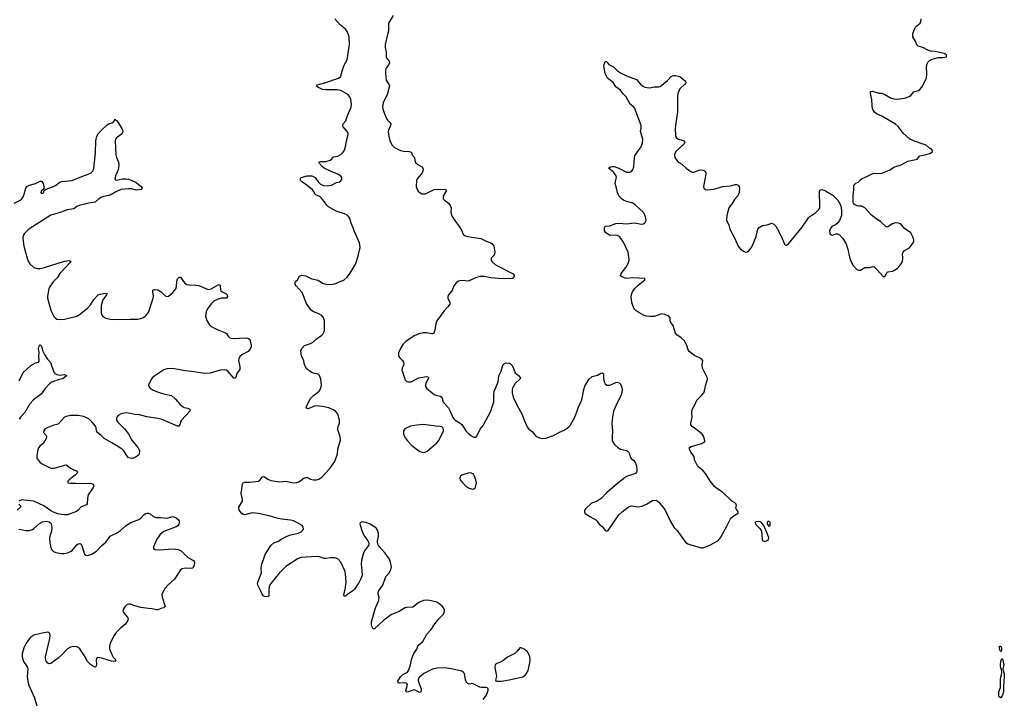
# Model space of a CAD drawing. Header units: inches. Extents: x 1305449 to 1407403, y 744709 to 841554.
# Tile 71 of 114: x 1370083 to 1382975, y 762407 to 771295. Entities that reach past the tile are written whole.
import ezdxf

# ---------------------------------------------------------------- set-up
doc = ezdxf.new("R2010")
doc.units = ezdxf.units.IN
doc.header["$MEASUREMENT"] = 0
for name, color, linetype in [('B3776', 7, 'Continuous'), ('B3777', 7, 'Continuous'), ('B3786', 7, 'Continuous'), ('B3787', 7, 'Continuous')]:
    doc.layers.add(name, color=color, linetype=linetype)

msp = doc.modelspace()

# ---------------------------------------------------------------- linework, layer by layer
at = {"layer": 'B3776', "color": 6}
for points, elevation in [([(1370010, 768892), (1370090, 768932), (1370112, 768950), (1370130, 768973), (1370144, 769010), (1370165, 769090), (1370178, 769110), (1370210, 769127), (1370292, 769148), (1370350, 769179), (1370370, 769182), (1370375, 769175), (1370389, 769149), (1370401, 769110), (1370399, 769081), (1370364, 769050), (1370359, 769030), (1370370, 769020), (1370390, 769025), (1370395, 769030), (1370404, 769056), (1370424, 769076), (1370490, 769096), (1370550, 769122), (1370610, 769169), (1370630, 769178), (1370770, 769188), (1370899, 769241), (1370981, 769270), (1371020, 769290), (1371040, 769310), (1371052, 769348), (1371074, 769550), (1371080, 769710), (1371093, 769770), (1371110, 769799), (1371153, 769850), (1371230, 769916), (1371250, 769930), (1371290, 769943), (1371310, 769956), (1371323, 769970), (1371330, 769992), (1371340, 769980), (1371350, 769977), (1371370, 769955), (1371420, 769870), (1371431, 769850), (1371432, 769830), (1371424, 769810), (1371410, 769793), (1371350, 769749), (1371338, 769730), (1371332, 769710), (1371344, 769524), (1371351, 769490), (1371376, 769430), (1371381, 769390), (1371372, 769328), (1371338, 769250), (1371329, 769209), (1371338, 769198), (1371350, 769193), (1371430, 769213), (1371468, 769212), (1371510, 769205), (1371550, 769191), (1371610, 769163), (1371672, 769110), (1371688, 769090), (1371673, 769070), (1371610, 769064), (1371550, 769079), (1371510, 769082), (1371410, 769071), (1371350, 769044), (1371270, 768995), (1371181, 768979), (1371150, 768968), (1371115, 768945), (1371070, 768906), (1370990, 768892), (1370860, 768860), (1370831, 768849), (1370790, 768816), (1370710, 768806), (1370612, 768768), (1370550, 768754), (1370490, 768733), (1370203, 768550), (1370145, 768495), (1370129, 768470), (1370124, 768430), (1370139, 768330), (1370179, 768170), (1370194, 768134), (1370218, 768098), (1370270, 768050), (1370310, 768036), (1370350, 768036), (1370410, 768050), (1370670, 768134), (1370730, 768142), (1370751, 768131), (1370739, 768110), (1370610, 767971), (1370580, 767920), (1370520, 767860), (1370472, 767790), (1370463, 767770), (1370447, 767673), (1370448, 767650), (1370490, 767490), (1370530, 767406), (1370550, 767385), (1370570, 767374), (1370610, 767369), (1370670, 767375), (1370830, 767411), (1370867, 767433), (1370970, 767517), (1371010, 767562), (1371056, 767630), (1371110, 767690), (1371139, 767701), (1371212, 767712), (1371227, 767710), (1371222, 767690), (1371198, 767662), (1371174, 767626), (1371151, 767550), (1371151, 767451), (1371157, 767430), (1371170, 767407), (1371210, 767385), (1371270, 767371), (1371370, 767367), (1371530, 767371), (1371630, 767375), (1371670, 767381), (1371704, 767396), (1371730, 767416), (1371750, 767435), (1371774, 767470), (1371803, 767570), (1371832, 767650), (1371835, 767675), (1371825, 767730), (1371827, 767753), (1371850, 767763), (1371890, 767758), (1371936, 767730), (1371990, 767678), (1372010, 767670), (1372030, 767676), (1372090, 767724), (1372129, 767770), (1372138, 767802), (1372142, 767870), (1372150, 767901), (1372170, 767923), (1372190, 767924), (1372226, 767866), (1372250, 767840), (1372270, 767828), (1372301, 767821), (1372390, 767819), (1372430, 767812), (1372550, 767762), (1372590, 767772), (1372690, 767826), (1372710, 767819), (1372714, 767750), (1372733, 767733), (1372782, 767710), (1372799, 767690), (1372806, 767670), (1372790, 767649), (1372726, 767646), (1372668, 767630), (1372627, 767610), (1372590, 767572), (1372543, 767510), (1372524, 767470), (1372518, 767410), (1372534, 767354), (1372570, 767297), (1372590, 767278), (1372670, 767237), (1372776, 767196), (1372790, 767186), (1372813, 767150), (1372833, 767130), (1372850, 767124), (1372890, 767120), (1373030, 767130), (1373070, 767125), (1373090, 767110), (1373099, 767090), (1373113, 767030), (1373112, 767010), (1373106, 766990), (1373073, 766950), (1372993, 766907), (1372970, 766890), (1372956, 766870), (1372947, 766830), (1372965, 766750), (1372965, 766715), (1372958, 766702), (1372931, 766669), (1372910, 766601), (1372902, 766598), (1372890, 766595), (1372810, 766690), (1372787, 766707), (1372770, 766709), (1372710, 766703), (1372575, 766665), (1372510, 766662), (1372331, 766689), (1372250, 766694), (1372110, 766724), (1372067, 766727), (1372010, 766724), (1371970, 766711), (1371827, 766613), (1371808, 766590), (1371768, 766510), (1371772, 766490), (1371791, 766470), (1371830, 766442), (1371910, 766411), (1371970, 766394), (1372050, 766379), (1372070, 766371), (1372125, 766325), (1372180, 766260), (1372210, 766233), (1372238, 766218), (1372286, 766206), (1372312, 766192), (1372310, 766170), (1372201, 766050), (1372189, 766030), (1372180, 765990), (1372169, 765971), (1372150, 765970), (1371950, 766059), (1371890, 766074), (1371750, 766094), (1371650, 766120), (1371590, 766123), (1371510, 766142), (1371470, 766145), (1371410, 766135), (1371371, 766110), (1371357, 766090), (1371351, 766070), (1371352, 766050), (1371362, 766030), (1371456, 765936), (1371509, 765870), (1371550, 765788), (1371631, 765691), (1371651, 765651), (1371654, 765630), (1371643, 765597), (1371622, 765578), (1371582, 765558), (1371550, 765550), (1371510, 765557), (1371490, 765577), (1371447, 765647), (1371423, 765670), (1371290, 765755), (1371188, 765808), (1371150, 765850), (1371102, 765890), (1371091, 765911), (1371084, 765950), (1371076, 765970), (1371030, 766030), (1370987, 766067), (1370917, 766097), (1370850, 766109), (1370750, 766110), (1370690, 766100), (1370669, 766090), (1370590, 766004), (1370570, 765993), (1370530, 765983), (1370445, 765950), (1370411, 765930), (1370398, 765910), (1370397, 765890), (1370428, 765848), (1370434, 765830), (1370430, 765810), (1370394, 765750), (1370348, 765710), (1370331, 765689), (1370319, 765661), (1370308, 765588), (1370308, 765550), (1370350, 765496), (1370376, 765476), (1370490, 765420), (1370530, 765420), (1370630, 765446), (1370670, 765462), (1370690, 765466), (1370702, 765462), (1370750, 765420), (1370790, 765399), (1370827, 765387), (1370842, 765370), (1370831, 765350), (1370809, 765330), (1370732, 765270), (1370714, 765250), (1370714, 765230), (1370750, 765223), (1370814, 765226), (1370910, 765219), (1371010, 765223), (1371044, 765210), (1371053, 765190), (1371047, 765170), (1370979, 765070), (1370970, 765030), (1370968, 764952), (1370959, 764941), (1370890, 764915), (1370849, 764871), (1370826, 764854), (1370710, 764812), (1370670, 764809), (1370630, 764813), (1370584, 764824), (1370525, 764845), (1370485, 764865), (1370398, 764930), (1370270, 764987), (1370136, 765004), (1370110, 765005), (1370090, 764999), (1370076, 764990)], 1000), ([(1376150, 762393), (1376184, 762430), (1376205, 762470), (1376215, 762515), (1376215, 762530), (1376203, 762543), (1376188, 762548), (1376130, 762548), (1376110, 762554), (1376010, 762599), (1375970, 762594), (1375950, 762600), (1375930, 762624), (1375920, 762650), (1375907, 762730), (1375891, 762751), (1375870, 762763), (1375734, 762794), (1375645, 762805), (1375550, 762804), (1375490, 762789), (1375374, 762730), (1375310, 762674), (1375299, 762650), (1375300, 762640), (1375307, 762610), (1375338, 762530), (1375339, 762510), (1375330, 762485), (1375310, 762486), (1375271, 762511), (1375250, 762517), (1375170, 762490), (1375148, 762488), (1375140, 762510), (1375158, 762570), (1375159, 762590), (1375150, 762603), (1375129, 762609), (1375050, 762604), (1375039, 762610), (1375036, 762630), (1375070, 762690), (1375101, 762719), (1375161, 762750), (1375176, 762770), (1375194, 762826), (1375218, 762930), (1375245, 762995), (1375282, 763050), (1375295, 763090), (1375311, 763109), (1375363, 763150), (1375414, 763246), (1375470, 763307), (1375510, 763370), (1375570, 763448), (1375630, 763510), (1375645, 763550), (1375644, 763570), (1375634, 763594), (1375616, 763616), (1375573, 763650), (1375545, 763665), (1375510, 763677), (1375450, 763689), (1375410, 763692), (1375370, 763688), (1375310, 763663), (1375230, 763602), (1375150, 763598), (1375130, 763593), (1375050, 763543), (1374950, 763505), (1374850, 763429), (1374730, 763316), (1374710, 763319), (1374690, 763361), (1374689, 763410), (1374740, 763590), (1374786, 763690), (1374790, 763730), (1374776, 763770), (1374775, 763790), (1374782, 763810), (1374837, 763890), (1374876, 764004), (1374919, 764050), (1374944, 764090), (1374953, 764130), (1374940, 764190), (1374925, 764230), (1374870, 764306), (1374795, 764390), (1374778, 764418), (1374769, 764450), (1374769, 764469), (1374783, 764530), (1374781, 764570), (1374769, 764610), (1374756, 764630), (1374734, 764650), (1374670, 764690), (1374630, 764706), (1374570, 764717), (1374544, 764710), (1374538, 764690), (1374570, 764578), (1374596, 764530), (1374640, 764470), (1374652, 764450), (1374656, 764430), (1374652, 764410), (1374606, 764350), (1374586, 764314), (1374558, 764210), (1374554, 764170), (1374563, 764083), (1374566, 764014), (1374549, 763970), (1374530, 763930), (1374465, 763835), (1374445, 763815), (1374361, 763759), (1374350, 763747), (1374330, 763744), (1374327, 763767), (1374343, 763830), (1374357, 763930), (1374355, 763990), (1374344, 764070), (1374290, 764191), (1374250, 764233), (1374210, 764246), (1374150, 764246), (1374090, 764237), (1374070, 764240), (1374010, 764261), (1373970, 764266), (1373770, 764252), (1373730, 764239), (1373570, 764135), (1373487, 764050), (1373370, 763910), (1373350, 763870), (1373344, 763824), (1373344, 763750), (1373330, 763735), (1373290, 763739), (1373270, 763751), (1373256, 763770), (1373242, 763810), (1373202, 763890), (1373196, 763910), (1373201, 763930), (1373250, 764050), (1373247, 764110), (1373255, 764170), (1373277, 764223), (1373297, 764290), (1373370, 764409), (1373410, 764442), (1373470, 764466), (1373507, 764493), (1373575, 764525), (1373618, 764542), (1373730, 764572), (1373770, 764589), (1373791, 764610), (1373798, 764630), (1373795, 764650), (1373780, 764670), (1373711, 764710), (1373670, 764731), (1373630, 764742), (1373510, 764752), (1373450, 764766), (1373350, 764799), (1373210, 764829), (1373125, 764835), (1373030, 764808), (1373010, 764814), (1372990, 764826), (1372958, 764870), (1372953, 764910), (1372999, 764990), (1373002, 765010), (1372984, 765090), (1373000, 765210), (1373010, 765230), (1373030, 765237), (1373090, 765236), (1373210, 765253), (1373233, 765267), (1373258, 765302), (1373270, 765312), (1373290, 765308), (1373330, 765277), (1373370, 765258), (1373490, 765241), (1373570, 765253), (1373630, 765236), (1373670, 765230), (1373710, 765235), (1373736, 765244), (1373770, 765262), (1373810, 765296), (1373830, 765301), (1373850, 765298), (1373890, 765279), (1373930, 765268), (1373970, 765268), (1374002, 765278), (1374038, 765302), (1374145, 765415), (1374211, 765510), (1374246, 765610), (1374249, 765671), (1374282, 765790), (1374278, 765830), (1374252, 765910), (1374250, 765930), (1374255, 765965), (1374270, 766010), (1374269, 766050), (1374247, 766127), (1374222, 766162), (1374186, 766186), (1374130, 766210), (1374050, 766229), (1373950, 766236), (1373870, 766201), (1373850, 766197), (1373834, 766210), (1373848, 766250), (1373890, 766332), (1373928, 766372), (1374005, 766430), (1374028, 766470), (1374035, 766510), (1374026, 766586), (1374010, 766634), (1373991, 766651), (1373930, 766664), (1373898, 766678), (1373853, 766713), (1373824, 766750), (1373807, 766790), (1373802, 766830), (1373771, 766890), (1373764, 766956), (1373778, 766990), (1373814, 767030), (1373890, 767053), (1373927, 767070), (1373963, 767110), (1374038, 767162), (1374058, 767182), (1374071, 767209), (1374074, 767230), (1374074, 767350), (1374063, 767390), (1374040, 767420), (1373990, 767448), (1373928, 767468), (1373896, 767496), (1373840, 767580), (1373782, 767722), (1373701, 767810), (1373691, 767830), (1373688, 767852), (1373694, 767866), (1373721, 767890), (1373745, 767935), (1373772, 767948), (1373830, 767941), (1373910, 767902), (1373990, 767882), (1374050, 767845), (1374091, 767831), (1374150, 767827), (1374210, 767835), (1374330, 767887), (1374370, 767925), (1374410, 767975), (1374474, 768086), (1374492, 768128), (1374521, 768219), (1374543, 768310), (1374533, 768373), (1374463, 768530), (1374451, 768571), (1374423, 768630), (1374404, 768690), (1374390, 768716), (1374370, 768734), (1374334, 768754), (1374228, 768788), (1374126, 768846), (1374104, 768864), (1374074, 768910), (1374030, 768962), (1374010, 768978), (1373961, 769001), (1373951, 769011), (1373931, 769050), (1373912, 769072), (1373830, 769137), (1373777, 769170), (1373760, 769190), (1373760, 769210), (1373770, 769230), (1373849, 769250), (1373910, 769251), (1373950, 769227), (1373992, 769170), (1374021, 769141), (1374062, 769122), (1374110, 769118), (1374166, 769130), (1374230, 769162), (1374269, 769171), (1374290, 769184), (1374300, 769200), (1374303, 769210), (1374299, 769230), (1374282, 769250), (1374250, 769270), (1374170, 769303), (1374070, 769352), (1374046, 769370), (1374007, 769410), (1374001, 769430), (1374021, 769439), (1374090, 769440), (1374150, 769455), (1374170, 769469), (1374179, 769490), (1374190, 769501), (1374250, 769506), (1374290, 769530), (1374320, 769560), (1374335, 769585), (1374355, 769650), (1374363, 769710), (1374383, 769790), (1374382, 769810), (1374373, 769830), (1374319, 769890), (1374312, 769910), (1374319, 769930), (1374354, 769970), (1374363, 770000)], 1000), ([(1374888, 770000), (1374900, 769980), (1374929, 769950), (1374941, 769930), (1374938, 769910), (1374911, 769850), (1374908, 769830), (1374911, 769790), (1374931, 769710), (1374958, 769650), (1374990, 769620), (1375070, 769583), (1375110, 769574), (1375187, 769567), (1375210, 769558), (1375217, 769550), (1375218, 769530), (1375251, 769491), (1375257, 769450), (1375266, 769426), (1375310, 769390), (1375349, 769370), (1375363, 769350), (1375365, 769330), (1375353, 769290), (1375341, 769270), (1375288, 769210), (1375280, 769190), (1375276, 769110), (1375286, 769070), (1375300, 769050), (1375327, 769027), (1375350, 769013), (1375370, 769013), (1375390, 769015), (1375430, 769030), (1375510, 769072), (1375635, 769075), (1375662, 769070), (1375665, 769050), (1375629, 768990), (1375626, 768970), (1375629, 768950), (1375646, 768930), (1375699, 768890), (1375721, 768861), (1375732, 768830), (1375729, 768769), (1375738, 768730), (1375790, 768651), (1375843, 768583), (1375870, 768531), (1375884, 768490), (1375904, 768470), (1375950, 768455), (1376122, 768430), (1376190, 768396), (1376250, 768374), (1376270, 768359), (1376293, 768330), (1376305, 768250), (1376297, 768210), (1376257, 768170), (1376256, 768150), (1376264, 768130), (1376309, 768090), (1376340, 768070), (1376545, 767965), (1376558, 767950), (1376556, 767930), (1376550, 767921), (1376534, 767906), (1376510, 767899), (1376350, 767904), (1376253, 767913), (1376170, 767932), (1376110, 767933), (1376050, 767916), (1375970, 767876), (1375950, 767871), (1375870, 767880), (1375830, 767870), (1375799, 767850), (1375766, 767810), (1375744, 767750), (1375699, 767690), (1375690, 767670), (1375690, 767650), (1375716, 767590), (1375713, 767570), (1375686, 767530), (1375639, 767481), (1375543, 767350), (1375530, 767310), (1375519, 767230), (1375504, 767190), (1375490, 767179), (1375481, 767179), (1375410, 767196), (1375365, 767195), (1375310, 767182), (1375250, 767155), (1375138, 767082), (1375099, 767041), (1375067, 766990), (1375044, 766930), (1375043, 766890), (1375055, 766870), (1375096, 766830), (1375109, 766810), (1375113, 766790), (1375110, 766770), (1375091, 766730), (1375087, 766710), (1375130, 766578), (1375150, 766556), (1375167, 766550), (1375210, 766551), (1375310, 766603), (1375410, 766624), (1375430, 766619), (1375434, 766610), (1375431, 766590), (1375403, 766537), (1375396, 766510), (1375397, 766490), (1375408, 766468), (1375510, 766387), (1375536, 766376), (1375590, 766365), (1375609, 766350), (1375627, 766287), (1375696, 766210), (1375720, 766170), (1375752, 766092), (1375769, 766069), (1375787, 766050), (1375850, 766012), (1375870, 765994), (1375926, 765910), (1375970, 765865), (1375990, 765849), (1376030, 765827), (1376050, 765826), (1376070, 765842), (1376113, 765930), (1376150, 765979), (1376250, 766166), (1376267, 766210), (1376291, 766290), (1376290, 766390), (1376295, 766425), (1376348, 766550), (1376355, 766630), (1376388, 766690), (1376410, 766771), (1376430, 766794), (1376450, 766802), (1376495, 766795), (1376510, 766787), (1376530, 766767), (1376550, 766728), (1376570, 766670), (1376616, 766636), (1376638, 766610), (1376636, 766590), (1376571, 766530), (1376537, 766470), (1376531, 766450), (1376530, 766410), (1376546, 766350), (1376591, 766251), (1376663, 766123), (1376688, 766048), (1376733, 765953), (1376750, 765931), (1376797, 765897), (1376842, 765842), (1376890, 765820), (1376930, 765810), (1376970, 765816), (1377072, 765850), (1377150, 765893), (1377210, 765919), (1377270, 765960), (1377290, 765982), (1377351, 766090), (1377401, 766219), (1377445, 766315), (1377469, 766451), (1377483, 766497), (1377537, 766583), (1377579, 766621), (1377650, 766638), (1377690, 766665), (1377710, 766671), (1377723, 766663), (1377727, 766650), (1377725, 766595), (1377734, 766550), (1377747, 766527), (1377769, 766510), (1377790, 766507), (1377810, 766509), (1377890, 766545), (1377910, 766546), (1377930, 766540), (1377950, 766521), (1377964, 766490), (1377971, 766450), (1377968, 766412), (1377955, 766370), (1377900, 766270), (1377859, 766170), (1377843, 766090), (1377836, 766010), (1377846, 765910), (1377839, 765830), (1377841, 765790), (1377847, 765767), (1377870, 765731), (1377913, 765690), (1377950, 765669), (1378030, 765654), (1378054, 765634), (1378066, 765610), (1378076, 765570), (1378090, 765548), (1378122, 765522), (1378148, 765488), (1378159, 765450), (1378164, 765390), (1378160, 765370), (1378147, 765350), (1378030, 765311), (1378010, 765299), (1377930, 765240), (1377770, 765102), (1377698, 765022), (1377642, 764990), (1377570, 764964), (1377492, 764890), (1377478, 764870), (1377477, 764850), (1377489, 764829), (1377548, 764788), (1377626, 764746), (1377646, 764726), (1377670, 764690), (1377710, 764656), (1377750, 764606), (1377770, 764596), (1377790, 764607), (1377926, 764810), (1377970, 764850), (1378050, 764912), (1378090, 764929), (1378190, 764917), (1378230, 764923), (1378292, 764950), (1378370, 764999), (1378410, 765002), (1378430, 764994), (1378450, 764977), (1378510, 764905), (1378533, 764870), (1378599, 764730), (1378650, 764650), (1378685, 764610), (1378799, 764450), (1378829, 764429), (1378870, 764416), (1379010, 764380), (1379030, 764380), (1379130, 764415), (1379214, 764466), (1379236, 764484), (1379262, 764518), (1379348, 764670), (1379394, 764766), (1379426, 764794), (1379489, 764830), (1379489, 764850), (1379465, 764890), (1379461, 764910), (1379469, 764930), (1379466, 764950), (1379444, 764970), (1379408, 764988), (1379280, 765110), (1379213, 765153), (1379181, 765181), (1379126, 765246), (1379064, 765350), (1379030, 765387), (1378963, 765443), (1378920, 765530), (1378914, 765574), (1378871, 765630), (1378854, 765670), (1378853, 765690), (1378873, 765707), (1379015, 765745), (1379052, 765770), (1379050, 765799), (1379030, 765850), (1379016, 765870), (1378968, 765910), (1378886, 765966), (1378871, 765990), (1378869, 766010), (1378887, 766090), (1378882, 766150), (1378890, 766190), (1378924, 766250), (1378951, 766310), (1379009, 766371), (1379039, 766410), (1379048, 766432), (1379061, 766499), (1379086, 766570), (1379090, 766590), (1379086, 766610), (1379024, 766730), (1379019, 766770), (1379028, 766830), (1379010, 766855), (1378917, 766897), (1378848, 766950), (1378834, 766970), (1378817, 767030), (1378786, 767090), (1378746, 767130), (1378688, 767168), (1378669, 767189), (1378640, 767290), (1378609, 767330), (1378602, 767350), (1378600, 767390), (1378576, 767416), (1378530, 767436), (1378490, 767442), (1378390, 767407), (1378333, 767407), (1378290, 767414), (1378250, 767426), (1378190, 767458), (1378150, 767487), (1378130, 767510), (1378109, 767550), (1378097, 767590), (1378091, 767669), (1378097, 767710), (1378107, 767733), (1378131, 767770), (1378181, 767819), (1378269, 767890), (1378267, 767907), (1378110, 767913), (1378030, 767907), (1378009, 767910), (1377962, 767930), (1377950, 767950), (1377957, 767970), (1378018, 768050), (1378055, 768110), (1378061, 768150), (1378060, 768190), (1378048, 768250), (1377992, 768372), (1377943, 768450), (1377910, 768468), (1377890, 768472), (1377809, 768469), (1377752, 768510), (1377740, 768530), (1377739, 768570), (1377749, 768590), (1377810, 768597), (1377890, 768627), (1377929, 768631), (1378030, 768621), (1378130, 768636), (1378230, 768619), (1378250, 768622), (1378268, 768632), (1378284, 768670), (1378273, 768730), (1378251, 768770), (1378143, 768870), (1378110, 768890), (1378030, 768914), (1377991, 768931), (1377964, 768950), (1377928, 768990), (1377909, 769030), (1377898, 769090), (1377880, 769150), (1377882, 769178), (1377899, 769230), (1377894, 769250), (1377859, 769299), (1377792, 769350), (1377819, 769370), (1377846, 769374), (1377868, 769372), (1377929, 769350), (1378030, 769300), (1378050, 769296), (1378070, 769299), (1378092, 769308), (1378110, 769332), (1378122, 769370), (1378131, 769490), (1378137, 769510), (1378150, 769536), (1378219, 769630), (1378238, 769682), (1378241, 769730), (1378211, 769830), (1378222, 769870), (1378220, 769910), (1378186, 770000)], 1000), ([(1378682, 770000), (1378668, 769910), (1378666, 769866), (1378669, 769789), (1378671, 769770), (1378681, 769750), (1378711, 769731), (1378783, 769710), (1378794, 769690), (1378781, 769670), (1378672, 769568), (1378656, 769530), (1378662, 769490), (1378690, 769447), (1378710, 769430), (1378750, 769409), (1378808, 769350), (1378870, 769306), (1378890, 769298), (1378910, 769300), (1378990, 769327), (1379030, 769324), (1379056, 769310), (1379066, 769290), (1379065, 769270), (1379036, 769110), (1379039, 769090), (1379062, 769070), (1379090, 769065), (1379170, 769075), (1379290, 769109), (1379390, 769120), (1379450, 769137), (1379470, 769138), (1379490, 769130), (1379502, 769110), (1379506, 769090), (1379504, 769030), (1379485, 768990), (1379442, 768938), (1379412, 768888), (1379370, 768830), (1379342, 768730), (1379338, 768670), (1379366, 768606), (1379382, 768550), (1379448, 768430), (1379490, 768327), (1379519, 768290), (1379570, 768257), (1379590, 768250), (1379610, 768254), (1379630, 768267), (1379664, 768310), (1379693, 768370), (1379724, 768456), (1379749, 768550), (1379765, 768575), (1379810, 768600), (1379871, 768609), (1379930, 768629), (1379959, 768619), (1379987, 768587), (1380000, 768557)], 1000), ([(1370077, 766563), (1370130, 766675), (1370230, 766764), (1370290, 766799), (1370330, 766811), (1370337, 766823), (1370334, 766890), (1370339, 766930), (1370329, 766990), (1370338, 767022), (1370350, 767036), (1370370, 767018), (1370384, 766964), (1370410, 766911), (1370448, 766848), (1370487, 766807), (1370524, 766690), (1370542, 766662), (1370570, 766647), (1370610, 766641), (1370670, 766646), (1370690, 766638), (1370696, 766630), (1370649, 766590), (1370599, 766581), (1370524, 766556), (1370497, 766543), (1370474, 766526), (1370417, 766463), (1370364, 766390), (1370262, 766318), (1370218, 766262), (1370150, 766152), (1370093, 766090), (1370078, 766062)], 900), ([(1370074, 764950), (1370092, 764930), (1370096, 764910), (1370050, 764870)], 1000), ([(1370070, 764623), (1370170, 764607), (1370210, 764607), (1370250, 764619), (1370270, 764629), (1370344, 764696), (1370381, 764719), (1370428, 764728), (1370470, 764719), (1370487, 764707), (1370495, 764695), (1370503, 764643), (1370498, 764590), (1370482, 764550), (1370473, 764510), (1370477, 764437), (1370490, 764380), (1370508, 764348), (1370524, 764330), (1370556, 764316), (1370630, 764304), (1370670, 764303), (1370710, 764313), (1370750, 764328), (1370770, 764342), (1370830, 764417), (1370850, 764431), (1370870, 764434), (1370887, 764427), (1370898, 764410), (1370930, 764293), (1370950, 764282), (1370970, 764278), (1371030, 764294), (1371090, 764335), (1371159, 764410), (1371210, 764451), (1371270, 764530), (1371295, 764545), (1371351, 764569), (1371398, 764602), (1371470, 764667), (1371540, 764710), (1371643, 764750), (1371670, 764766), (1371710, 764812), (1371730, 764827), (1371750, 764832), (1371770, 764831), (1371790, 764822), (1371832, 764790), (1371870, 764777), (1371930, 764777), (1372010, 764767), (1372090, 764788), (1372130, 764769), (1372163, 764743), (1372171, 764730), (1372173, 764713), (1372168, 764690), (1372152, 764668), (1372130, 764652), (1371972, 764590), (1371920, 764550), (1371877, 764490), (1371837, 764390), (1371836, 764370), (1371857, 764357), (1371910, 764351), (1372090, 764363), (1372158, 764358), (1372197, 764337), (1372284, 764250), (1372357, 764210), (1372373, 764190), (1372369, 764150), (1372349, 764111), (1372330, 764106), (1372250, 764113), (1372210, 764103), (1372190, 764091), (1372111, 763969), (1372023, 763890), (1371987, 763850), (1371952, 763790), (1371945, 763765), (1371947, 763730), (1371986, 763610), (1371970, 763592), (1371930, 763582), (1371893, 763567), (1371870, 763567), (1371819, 763579), (1371770, 763582), (1371670, 763598), (1371590, 763617), (1371530, 763638), (1371510, 763640), (1371490, 763634), (1371463, 763610), (1371437, 763570), (1371435, 763550), (1371442, 763530), (1371495, 763470), (1371503, 763450), (1371501, 763430), (1371470, 763380), (1371406, 763330), (1371348, 763270), (1371322, 763230), (1371270, 763130), (1371257, 763090), (1371261, 763050), (1371293, 762973), (1371308, 762948), (1371343, 762910), (1371330, 762890), (1371285, 762895), (1371170, 762930), (1371110, 762940), (1371089, 762930), (1371086, 762910), (1371090, 762850), (1371084, 762830), (1371070, 762816), (1371050, 762824), (1371010, 762850), (1370970, 762888), (1370930, 762965), (1370870, 763053), (1370850, 763071), (1370830, 763080), (1370790, 763085), (1370750, 763076), (1370710, 763056), (1370681, 763030), (1370650, 762990), (1370588, 762932), (1370490, 762864), (1370470, 762859), (1370450, 762868), (1370430, 762892), (1370421, 762930), (1370421, 762950), (1370479, 763190), (1370484, 763230), (1370476, 763256), (1370467, 763267), (1370450, 763272), (1370378, 763262), (1370270, 763233), (1370231, 763210), (1370210, 763190), (1370168, 763130), (1370139, 763070), (1370115, 762990), (1370114, 762950), (1370131, 762890), (1370174, 762834), (1370185, 762810), (1370188, 762790), (1370183, 762690), (1370199, 762590), (1370275, 762415), (1370311, 762290)], 1000)]:
    msp.add_lwpolyline(points, dxfattribs=dict(at, elevation=elevation))
at = {"layer": 'B3776', "color": 6, "elevation": 1000}
for points in [[(1375370, 765992), (1375285, 765985), (1375200, 765970), (1375150, 765951), (1375125, 765935), (1375108, 765910), (1375110, 765870), (1375130, 765820), (1375159, 765779), (1375218, 765718), (1375310, 765649), (1375350, 765629), (1375370, 765626), (1375390, 765629), (1375417, 765643), (1375450, 765670), (1375540, 765750), (1375570, 765785), (1375630, 765910), (1375633, 765930), (1375625, 765950), (1375610, 765961), (1375586, 765966), (1375530, 765970)], [(1375970, 765360), (1375870, 765328), (1375850, 765310), (1375847, 765290), (1375852, 765270), (1375870, 765244), (1375930, 765182), (1375970, 765160), (1376010, 765148), (1376030, 765152), (1376050, 765170), (1376065, 765230), (1376056, 765270), (1376038, 765318), (1376023, 765343), (1375998, 765358)], [(1379750, 764724), (1379722, 764718), (1379711, 764710), (1379715, 764690), (1379773, 764630), (1379794, 764594), (1379802, 764550), (1379803, 764490), (1379810, 764471), (1379830, 764464), (1379850, 764465), (1379881, 764479), (1379889, 764490), (1379890, 764510), (1379871, 764571), (1379827, 764670), (1379801, 764701), (1379777, 764717)], [(1379890, 764729), (1379868, 764712), (1379871, 764690), (1379890, 764663), (1379910, 764665), (1379911, 764710)], [(1376650, 763069), (1376630, 763066), (1376597, 763023), (1376565, 762995), (1376470, 762948), (1376410, 762899), (1376378, 762882), (1376330, 762864), (1376310, 762845), (1376306, 762810), (1376324, 762696), (1376318, 762662), (1376311, 762650), (1376318, 762638), (1376331, 762631), (1376390, 762633), (1376490, 762648), (1376670, 762687), (1376710, 762721), (1376739, 762770), (1376764, 762870), (1376767, 762910), (1376762, 762950), (1376750, 762985), (1376730, 763016), (1376690, 763049)]]:
    msp.add_lwpolyline(points, close=True, dxfattribs=at)
at = {"layer": 'B3777', "color": 6, "elevation": 1000}
for points in [[(1374363, 770000), (1374379, 770050), (1374423, 770150), (1374426, 770190), (1374418, 770250), (1374404, 770284), (1374383, 770310), (1374358, 770330), (1374290, 770368), (1374237, 770377), (1374090, 770378), (1374050, 770383), (1373987, 770410), (1373963, 770430), (1373978, 770442), (1374092, 770472), (1374258, 770530), (1374290, 770550), (1374303, 770610), (1374328, 770690), (1374371, 770770), (1374403, 770970), (1374396, 771070), (1374390, 771096), (1374370, 771141), (1374350, 771170), (1374285, 771225), (1374208, 771308)], [(1374974, 771350), (1374914, 771250), (1374911, 771150), (1374897, 771103), (1374867, 770970), (1374869, 770930), (1374881, 770870), (1374883, 770810), (1374890, 770789), (1374921, 770750), (1374923, 770730), (1374915, 770710), (1374884, 770670), (1374877, 770650), (1374872, 770608), (1374876, 770536), (1374883, 770503), (1374918, 770450), (1374924, 770430), (1374896, 770310), (1374841, 770210), (1374834, 770150), (1374841, 770110), (1374871, 770030), (1374888, 770000)], [(1378186, 770000), (1378136, 770130), (1378122, 770150), (1378075, 770190), (1378025, 770285), (1377990, 770318), (1377948, 770370), (1377890, 770416), (1377852, 770472), (1377800, 770510), (1377780, 770530), (1377749, 770590), (1377731, 770690), (1377734, 770710), (1377750, 770747), (1377770, 770747), (1377778, 770730), (1377795, 770710), (1377859, 770679), (1377910, 770624), (1377950, 770598), (1378030, 770561), (1378158, 770510), (1378212, 770450), (1378244, 770424), (1378270, 770410), (1378330, 770403), (1378390, 770414), (1378450, 770414), (1378470, 770421), (1378563, 770497), (1378611, 770549), (1378630, 770562), (1378650, 770566), (1378670, 770566), (1378710, 770557), (1378730, 770547), (1378750, 770535), (1378802, 770490), (1378805, 770470), (1378792, 770450), (1378725, 770390), (1378702, 770330), (1378696, 770290), (1378696, 770090), (1378682, 770000)]]:
    msp.add_lwpolyline(points, dxfattribs=at)
at = {"layer": 'B3786', "color": 6, "elevation": 1000}
msp.add_lwpolyline([(1380000, 768557), (1380003, 768550), (1380059, 768450), (1380097, 768357), (1380110, 768344), (1380124, 768344), (1380150, 768360), (1380330, 768576), (1380410, 768698), (1380430, 768717), (1380508, 768770), (1380548, 768810), (1380558, 768830), (1380560, 768850), (1380556, 769050), (1380570, 769067), (1380590, 769069), (1380633, 769053), (1380730, 768997), (1380794, 768930), (1380829, 768870), (1380838, 768830), (1380842, 768790), (1380842, 768730), (1380836, 768710), (1380815, 768665), (1380780, 768620), (1380757, 768603), (1380722, 768590), (1380704, 768570), (1380688, 768530), (1380691, 768491), (1380710, 768476), (1380730, 768475), (1380770, 768491), (1380790, 768491), (1380816, 768476), (1380855, 768435), (1380898, 768370), (1380915, 768330), (1380927, 768290), (1380946, 768186), (1380960, 768140), (1380995, 768075), (1381042, 768022), (1381070, 768013), (1381090, 768015), (1381150, 768048), (1381210, 768050), (1381250, 768062), (1381270, 768059), (1381316, 768016), (1381390, 767931), (1381409, 767931), (1381446, 767994), (1381510, 768002), (1381530, 768010), (1381570, 768035), (1381598, 768062), (1381624, 768096), (1381640, 768130), (1381645, 768170), (1381640, 768230), (1381649, 768251), (1381670, 768272), (1381732, 768308), (1381790, 768385), (1381790, 768410), (1381777, 768450), (1381750, 768503), (1381670, 768562), (1381630, 768608), (1381610, 768622), (1381589, 768631), (1381550, 768635), (1381510, 768623), (1381450, 768583), (1381430, 768582), (1381354, 768650), (1381310, 768679), (1381237, 768737), (1381150, 768831), (1381110, 768851), (1381070, 768851), (1381050, 768857), (1381010, 768878), (1381000, 768890), (1380994, 768910), (1380995, 768995), (1381005, 769070), (1381005, 769130), (1381030, 769153), (1381069, 769170), (1381077, 769190), (1381103, 769210), (1381192, 769248), (1381243, 769277), (1381270, 769285), (1381350, 769280), (1381385, 769290), (1381470, 769326), (1381530, 769364), (1381624, 769396), (1381710, 769443), (1381818, 769462), (1381834, 769470), (1381870, 769510), (1381951, 769529), (1382010, 769548), (1382033, 769570), (1382032, 769592), (1381994, 769614), (1381950, 769652), (1381787, 769707), (1381734, 769734), (1381651, 769811), (1381591, 769890), (1381550, 769928), (1381422, 770000)], dxfattribs=at)
at = {"layer": 'B3786', "color": 6, "elevation": 900}
for points in [[(1382930, 763019), (1382919, 763030), (1382910, 763058), (1382910, 763092), (1382930, 763092), (1382939, 763070), (1382936, 763030)], [(1382930, 762415), (1382906, 762426), (1382901, 762450), (1382905, 762490), (1382925, 762550), (1382923, 762650), (1382930, 762690), (1382940, 762710), (1382944, 762750), (1382939, 762790), (1382930, 762802), (1382925, 762830), (1382926, 762850), (1382934, 762906), (1382940, 762920), (1382950, 762922), (1382965, 762865), (1382967, 762850), (1382956, 762790), (1382973, 762730), (1382975, 762690), (1382962, 762570), (1382963, 762490), (1382953, 762447)]]:
    msp.add_lwpolyline(points, close=True, dxfattribs=at)
at = {"layer": 'B3787', "color": 6, "elevation": 1000}
msp.add_lwpolyline([(1381422, 770000), (1381369, 770030), (1381310, 770059), (1381280, 770080), (1381257, 770110), (1381249, 770130), (1381243, 770170), (1381242, 770250), (1381222, 770330), (1381222, 770350), (1381230, 770356), (1381250, 770357), (1381330, 770335), (1381370, 770333), (1381410, 770315), (1381486, 770270), (1381530, 770257), (1381570, 770255), (1381670, 770268), (1381730, 770289), (1381750, 770304), (1381790, 770349), (1381852, 770368), (1381870, 770380), (1381894, 770410), (1381948, 770510), (1381955, 770530), (1381961, 770590), (1381954, 770670), (1381960, 770710), (1381977, 770743), (1381990, 770756), (1382030, 770777), (1382110, 770801), (1382170, 770801), (1382218, 770810), (1382219, 770830), (1382197, 770850), (1382186, 770854), (1382070, 770879), (1382010, 770884), (1381974, 770894), (1381910, 770929), (1381848, 770948), (1381828, 770968), (1381812, 771012), (1381779, 771070), (1381777, 771110), (1381789, 771150), (1381809, 771191), (1381830, 771215), (1381871, 771250), (1381883, 771270), (1381885, 771305)], dxfattribs=at)

doc.saveas('drawing.dxf')
